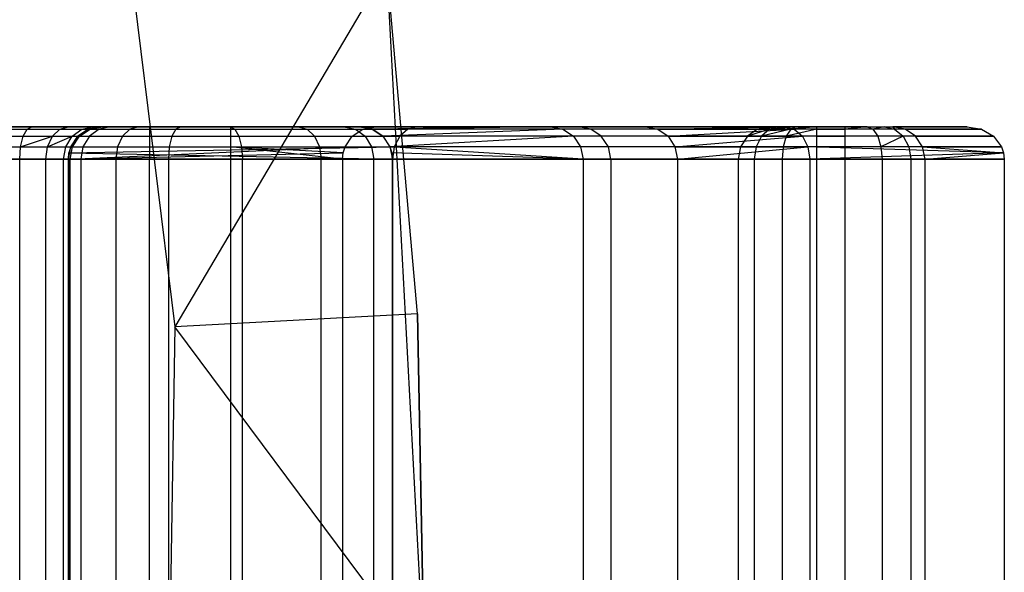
# Model space of a CAD drawing. Extents: x -3.43 to 3.43, y -2.81 to 3.33.
# Tile 34 of 36: x 2.82 to 3.43, y 0.26 to 0.6. Entities that reach past the tile are written whole.
import ezdxf

# ---------------------------------------------------------------- set-up
doc = ezdxf.new("R2010")
doc.units = 0
doc.header["$LTSCALE"] = 2.54
doc.layers.get('0').update_dxf_attribs({"color": 13, "linetype": 'CONTINUOUS'})

# ---------------------------------------------------------------- blocks, each defined once
blk = doc.blocks.new('MSR-DOWNLIGHT_PM_STL_4')
at = {"color": 0}
for p, q in [((2.89223, 0.69226, 0.105), (2.94238, 0.28798, 0.105)), ((2.89223, 0.69226, 0.105), (2.94238, 0.28798, 0.105)), ((3.07322, 0.50946, 0.255), (2.94238, 0.28798, 0.105)), ((3.07322, 0.50946, 0.255), (2.94238, 0.28798, 0.105)), ((3.09617, 0.08177, 3.505), (3.07322, 0.50946, 3.505)), ((3.09216, 0.29602, 0.255), (3.07322, 0.50946, 3.505)), ((3.09617, 0.08177, 3.505), (3.07322, 0.50946, 3.505)), ((3.09216, 0.29602, 0.255), (3.07322, 0.50946, 0.255)), ((3.09216, 0.29602, 0.255), (3.07322, 0.50946, 3.505)), ((3.09216, 0.29602, 0.255), (3.07322, 0.50946, 0.255)), ((2.63394, 0.41151, 9.285), (2.92661, 0.41151, 9.285)), ((2.63394, 0.41151, 9.285), (2.92661, 0.41151, 9.285)), ((2.63394, 0.40999, 9.29265), (2.92661, 0.40999, 9.29265)), ((2.63394, 0.40999, 9.29265), (2.92661, 0.40999, 9.29265)), ((2.85412, 0.41151, 9.11982), (2.8277, 0.41151, 9.125)), ((2.85412, 0.41151, 9.11982), (2.8277, 0.41151, 9.125)), ((2.8277, 0.40999, 9.11735), (2.85123, 0.40999, 9.11273)), ((2.8277, 0.40999, 9.11735), (2.85123, 0.40999, 9.11273)), ((2.84878, 0.40565, 9.10673), (2.85123, 0.40999, 9.11273)), ((2.84878, 0.40565, 9.10673), (2.85123, 0.40999, 9.11273)), ((2.85123, 0.40999, 9.11273), (2.85412, 0.41151, 9.11982)), ((2.85123, 0.40999, 9.11273), (2.85412, 0.41151, 9.11982)), ((2.85123, 0.40999, 9.11273), (2.87128, 0.40999, 9.09958)), ((2.85123, 0.40999, 9.11273), (2.87128, 0.40999, 9.09958)), ((2.87663, 0.41151, 9.10506), (2.85412, 0.41151, 9.11982)), ((2.87663, 0.41151, 9.10506), (2.85412, 0.41151, 9.11982)), ((2.86674, 0.40565, 9.09494), (2.87128, 0.40999, 9.09958)), ((2.86674, 0.40565, 9.09494), (2.87128, 0.40999, 9.09958)), ((2.87128, 0.40999, 9.09958), (2.87663, 0.41151, 9.10506)), ((2.87128, 0.40999, 9.09958), (2.87663, 0.41151, 9.10506)), ((2.87128, 0.40999, 9.09958), (2.88488, 0.40999, 9.07984)), ((2.87128, 0.40999, 9.09958), (2.88488, 0.40999, 9.07984)), ((2.8919, 0.41151, 9.08288), (2.87663, 0.41151, 9.10506)), ((2.8919, 0.41151, 9.08288), (2.87663, 0.41151, 9.10506)), ((2.87893, 0.40565, 9.07725), (2.88488, 0.40999, 9.07984)), ((2.87893, 0.40565, 9.07725), (2.88488, 0.40999, 9.07984)), ((2.88243, 0.40565, 1.555), (2.88892, 0.40999, 1.555)), ((2.88892, 0.40999, 1.46735), (2.88243, 0.40565, 1.46086)), ((2.88892, 0.40999, 1.46735), (2.88243, 0.40565, 1.46086)), ((2.88243, 0.40565, 1.555), (2.88892, 0.40999, 1.555)), ((2.88354, 0.40565, 9.05627), (2.89003, 0.40999, 9.05642)), ((2.88354, 0.40565, 9.05627), (2.89003, 0.40999, 9.05642)), ((2.88488, 0.40999, 9.07984), (2.8919, 0.41151, 9.08288)), ((2.88488, 0.40999, 9.07984), (2.8919, 0.41151, 9.08288)), ((2.88488, 0.40999, 9.07984), (2.89003, 0.40999, 9.05642)), ((2.88488, 0.40999, 9.07984), (2.89003, 0.40999, 9.05642)), ((2.88892, 0.40999, 1.555), (2.89657, 0.41151, 1.555)), ((2.89657, 0.41151, 1.475), (2.88892, 0.40999, 1.46735)), ((2.89657, 0.41151, 1.475), (2.88892, 0.40999, 1.46735)), ((2.88892, 0.40999, 1.555), (2.89657, 0.41151, 1.555)), ((2.88892, 0.40999, 1.555), (2.88892, 0.40999, 1.46735)), ((2.88892, 0.40999, 1.555), (2.88892, 0.40999, 1.46735)), ((2.88892, 0.40999, 1.46735), (3.08624, 0.40999, 1.46735)), ((2.88892, 0.40999, 1.46735), (3.08624, 0.40999, 1.46735)), ((2.88892, 0.40999, 1.555), (2.89559, 0.40999, 1.58854)), ((2.88892, 0.40999, 1.555), (2.89559, 0.40999, 1.58854)), ((2.89559, 0.40999, 1.58854), (2.8896, 0.40565, 1.59103)), ((2.89559, 0.40999, 1.58854), (2.8896, 0.40565, 1.59103)), ((2.89003, 0.40999, 9.05642), (2.89768, 0.41151, 9.05659)), ((2.89003, 0.40999, 9.05642), (2.89768, 0.41151, 9.05659)), ((2.89003, 0.40999, 9.05642), (3.05846, 0.40999, 1.64265)), ((2.89003, 0.40999, 9.05642), (3.05846, 0.40999, 1.64265)), ((2.89768, 0.41151, 9.05659), (2.8919, 0.41151, 9.08288)), ((2.89768, 0.41151, 9.05659), (2.8919, 0.41151, 9.08288)), ((2.90266, 0.41151, 1.58561), (2.89559, 0.40999, 1.58854)), ((2.90266, 0.41151, 1.58561), (2.89559, 0.40999, 1.58854)), ((2.89559, 0.40999, 1.58854), (2.91459, 0.40999, 1.61698)), ((2.89559, 0.40999, 1.58854), (2.91459, 0.40999, 1.61698)), ((3.09223, 0.41151, 1.475), (2.89657, 0.41151, 1.475)), ((2.89657, 0.41151, 1.475), (2.89657, 0.41151, 1.555)), ((2.89657, 0.41151, 1.555), (2.90266, 0.41151, 1.58561)), ((2.89657, 0.41151, 1.475), (2.89657, 0.41151, 1.555)), ((3.09223, 0.41151, 1.475), (2.89657, 0.41151, 1.475)), ((2.89657, 0.41151, 1.555), (2.90266, 0.41151, 1.58561)), ((3.06629, 0.41151, 1.635), (2.89768, 0.41151, 9.05659)), ((3.06629, 0.41151, 1.635), (2.89768, 0.41151, 9.05659)), ((2.90266, 0.41151, 1.58561), (2.92001, 0.41151, 1.61157)), ((2.90266, 0.41151, 1.58561), (2.92001, 0.41151, 1.61157)), ((2.91459, 0.40999, 1.61698), (2.91001, 0.40565, 1.62157)), ((2.91459, 0.40999, 1.61698), (2.91001, 0.40565, 1.62157)), ((2.92001, 0.41151, 1.61157), (2.91459, 0.40999, 1.61698)), ((2.92001, 0.41151, 1.61157), (2.91459, 0.40999, 1.61698)), ((2.91459, 0.40999, 1.61698), (2.94303, 0.40999, 1.63598)), ((2.91459, 0.40999, 1.61698), (2.94303, 0.40999, 1.63598)), ((2.92001, 0.41151, 1.61157), (2.94596, 0.41151, 1.62891)), ((2.92001, 0.41151, 1.61157), (2.94596, 0.41151, 1.62891)), ((2.92661, 0.41151, 9.285), (2.97636, 0.41151, 9.2751)), ((2.92661, 0.41151, 9.285), (2.97636, 0.41151, 9.2751)), ((2.92661, 0.41151, 9.285), (2.92661, 0.40999, 9.29265)), ((2.92661, 0.41151, 9.285), (2.92661, 0.40999, 9.29265)), ((2.92661, 0.40999, 9.29265), (2.97929, 0.40999, 9.28218)), ((2.92661, 0.40999, 9.29265), (2.97929, 0.40999, 9.28218)), ((2.92661, 0.40999, 9.29265), (2.92661, 0.40565, 9.29914)), ((2.92661, 0.40999, 9.29265), (2.92661, 0.40565, 9.29914)), ((2.94303, 0.40999, 1.63598), (2.94055, 0.40565, 1.64198)), ((2.94303, 0.40999, 1.63598), (2.94055, 0.40565, 1.64198)), ((2.94596, 0.41151, 1.62891), (2.94303, 0.40999, 1.63598)), ((2.94596, 0.41151, 1.62891), (2.94303, 0.40999, 1.63598)), ((2.94303, 0.40999, 1.63598), (2.97658, 0.40999, 1.64265)), ((2.94303, 0.40999, 1.63598), (2.97658, 0.40999, 1.64265)), ((2.94596, 0.41151, 1.62891), (2.97658, 0.41151, 1.635)), ((2.94596, 0.41151, 1.62891), (2.97658, 0.41151, 1.635)), ((2.97636, 0.41151, 9.2751), (3.01854, 0.41151, 9.24692)), ((2.97636, 0.41151, 9.2751), (3.01854, 0.41151, 9.24692)), ((2.97636, 0.41151, 9.2751), (2.97929, 0.40999, 9.28218)), ((2.97636, 0.41151, 9.2751), (2.97929, 0.40999, 9.28218)), ((2.97658, 0.41151, 1.635), (3.06629, 0.41151, 1.635)), ((2.97658, 0.41151, 1.635), (2.97658, 0.40999, 1.64265)), ((2.97658, 0.41151, 1.635), (3.06629, 0.41151, 1.635)), ((2.97658, 0.41151, 1.635), (2.97658, 0.40999, 1.64265)), ((2.97658, 0.40999, 1.64265), (3.05846, 0.40999, 1.64265)), ((2.97658, 0.40999, 1.64265), (2.97658, 0.40565, 1.64914)), ((2.97658, 0.40999, 1.64265), (3.05846, 0.40999, 1.64265)), ((2.97658, 0.40999, 1.64265), (2.97658, 0.40565, 1.64914)), ((2.97929, 0.40999, 9.28218), (3.02395, 0.40999, 9.25234)), ((2.97929, 0.40999, 9.28218), (3.02395, 0.40999, 9.25234)), ((2.97929, 0.40999, 9.28218), (2.98177, 0.40565, 9.28817)), ((2.97929, 0.40999, 9.28218), (2.98177, 0.40565, 9.28817)), ((3.01854, 0.41151, 9.24692), (3.04672, 0.41151, 9.20475)), ((3.01854, 0.41151, 9.24692), (3.04672, 0.41151, 9.20475)), ((3.01854, 0.41151, 9.24692), (3.02395, 0.40999, 9.25234)), ((3.01854, 0.41151, 9.24692), (3.02395, 0.40999, 9.25234)), ((3.02395, 0.40999, 9.25234), (3.05379, 0.40999, 9.20768)), ((3.02395, 0.40999, 9.25234), (3.05379, 0.40999, 9.20768)), ((3.02395, 0.40999, 9.25234), (3.02854, 0.40565, 9.25692)), ((3.02395, 0.40999, 9.25234), (3.02854, 0.40565, 9.25692)), ((3.04672, 0.41151, 9.20475), (3.05661, 0.41151, 9.155)), ((3.04672, 0.41151, 9.20475), (3.05661, 0.41151, 9.155)), ((3.04672, 0.41151, 9.20475), (3.05379, 0.40999, 9.20768)), ((3.04672, 0.41151, 9.20475), (3.05379, 0.40999, 9.20768)), ((3.05182, 0.40565, 1.64914), (3.05846, 0.40999, 1.64265)), ((3.05182, 0.40565, 1.64914), (3.05846, 0.40999, 1.64265)), ((3.05379, 0.40999, 9.20768), (3.06427, 0.40999, 9.155)), ((3.05379, 0.40999, 9.20768), (3.06427, 0.40999, 9.155)), ((3.05379, 0.40999, 9.20768), (3.05978, 0.40565, 9.21016)), ((3.05379, 0.40999, 9.20768), (3.05978, 0.40565, 9.21016)), ((3.05661, 0.41151, 9.155), (3.05661, 0.41151, 9.125)), ((3.05661, 0.41151, 9.125), (3.17438, 0.41151, 1.72031)), ((3.05661, 0.41151, 9.125), (3.17438, 0.41151, 1.72031)), ((3.05661, 0.41151, 9.125), (3.06403, 0.40999, 9.11735)), ((3.05661, 0.41151, 9.155), (3.05661, 0.41151, 9.125)), ((3.05661, 0.41151, 9.155), (3.06427, 0.40999, 9.155)), ((3.06427, 0.40999, 9.155), (3.05661, 0.41151, 9.125)), ((3.06427, 0.40999, 9.155), (3.05661, 0.41151, 9.125)), ((3.05661, 0.41151, 9.125), (3.06403, 0.40999, 9.11735)), ((3.05661, 0.41151, 9.155), (3.06427, 0.40999, 9.155)), ((3.05846, 0.40999, 1.64265), (3.06629, 0.41151, 1.635)), ((3.05846, 0.40999, 1.64265), (3.06629, 0.41151, 1.635)), ((3.17438, 0.41151, 1.72031), (3.06403, 0.40999, 9.11735)), ((3.17438, 0.41151, 1.72031), (3.06403, 0.40999, 9.11735)), ((3.1819, 0.41004, 1.72048), (3.06403, 0.40999, 9.11735)), ((3.1819, 0.41004, 1.72048), (3.06403, 0.40999, 9.11735)), ((3.06403, 0.40999, 9.11735), (3.07076, 0.40565, 9.11086)), ((3.06427, 0.40999, 9.155), (3.06403, 0.40999, 9.11735)), ((3.06427, 0.40999, 9.155), (3.06403, 0.40999, 9.11735)), ((3.07076, 0.40565, 9.155), (3.06403, 0.40999, 9.11735)), ((3.07076, 0.40565, 9.155), (3.06403, 0.40999, 9.11735)), ((3.06403, 0.40999, 9.11735), (3.07076, 0.40565, 9.11086)), ((3.06427, 0.40999, 9.155), (3.07076, 0.40565, 9.155)), ((3.06427, 0.40999, 9.155), (3.07076, 0.40565, 9.155)), ((3.1819, 0.41004, 1.72048), (3.07076, 0.40565, 9.11086)), ((3.1819, 0.41004, 1.72048), (3.07076, 0.40565, 9.11086)), ((3.08624, 0.40999, 1.46735), (3.08116, 0.40565, 1.46086)), ((3.08624, 0.40999, 1.46735), (3.08116, 0.40565, 1.46086)), ((3.09223, 0.41151, 1.475), (3.08624, 0.40999, 1.46735)), ((3.09223, 0.41151, 1.475), (3.08624, 0.40999, 1.46735)), ((3.30206, 0.40999, 0.59595), (3.08624, 0.40999, 1.46735)), ((3.30206, 0.40999, 0.59595), (3.08624, 0.40999, 1.46735)), ((3.30949, 0.41151, 0.59779), (3.09223, 0.41151, 1.475)), ((3.30949, 0.41151, 0.59779), (3.09223, 0.41151, 1.475)), ((3.17438, 0.41151, 1.72031), (3.19163, 0.41151, 1.49882)), ((3.17438, 0.41151, 1.72031), (3.19163, 0.41151, 1.49882)), ((3.17438, 0.41151, 1.72031), (3.1819, 0.41004, 1.72048)), ((3.17438, 0.41151, 1.72031), (3.1819, 0.41004, 1.72048)), ((3.19909, 0.41004, 1.49981), (3.1819, 0.41004, 1.72048)), ((3.1819, 0.41004, 1.72048), (3.18845, 0.40572, 1.72063)), ((3.19909, 0.41004, 1.49981), (3.1819, 0.41004, 1.72048)), ((3.1819, 0.41004, 1.72048), (3.18845, 0.40572, 1.72063)), ((3.19163, 0.41151, 1.49882), (3.2331, 0.41151, 1.28056)), ((3.19909, 0.41004, 1.49981), (3.19163, 0.41151, 1.49882)), ((3.19163, 0.41151, 1.49882), (3.2331, 0.41151, 1.28056)), ((3.19909, 0.41004, 1.49981), (3.19163, 0.41151, 1.49882)), ((3.20558, 0.40572, 1.50068), (3.19909, 0.41004, 1.49981)), ((3.2404, 0.41004, 1.28237), (3.19909, 0.41004, 1.49981)), ((3.20558, 0.40572, 1.50068), (3.19909, 0.41004, 1.49981)), ((3.2404, 0.41004, 1.28237), (3.19909, 0.41004, 1.49981)), ((3.2331, 0.41151, 1.28056), (3.31869, 0.41151, 0.935)), ((3.2331, 0.41151, 1.28056), (3.31869, 0.41151, 0.935)), ((3.2331, 0.41151, 1.28056), (3.2404, 0.41004, 1.28237)), ((3.2331, 0.41151, 1.28056), (3.2404, 0.41004, 1.28237)), ((3.2404, 0.41004, 1.28237), (3.31869, 0.41151, 0.935)), ((3.2404, 0.41004, 1.28237), (3.31869, 0.41151, 0.935)), ((3.2404, 0.41004, 1.28237), (3.32468, 0.40999, 0.94265)), ((3.2404, 0.41004, 1.28237), (3.32468, 0.40999, 0.94265)), ((3.2404, 0.41004, 1.28237), (3.24676, 0.40572, 1.28395)), ((3.2404, 0.41004, 1.28237), (3.24676, 0.40572, 1.28395)), ((3.24676, 0.40572, 1.28395), (3.32468, 0.40999, 0.94265)), ((3.24676, 0.40572, 1.28395), (3.32468, 0.40999, 0.94265)), ((3.30206, 0.40999, 0.59595), (3.29576, 0.40565, 0.59439)), ((3.30946, 0.40999, 0.58116), (3.29576, 0.40565, 0.59439)), ((3.30949, 0.41151, 0.59779), (3.30206, 0.40999, 0.59595)), ((3.31538, 0.41151, 0.58601), (3.30206, 0.40999, 0.59595)), ((3.30946, 0.40999, 0.58116), (3.30206, 0.40999, 0.59595)), ((3.30946, 0.40999, 0.58116), (3.30444, 0.40565, 0.57706)), ((3.32248, 0.40999, 0.57098), (3.30444, 0.40565, 0.57706)), ((3.31538, 0.41151, 0.58601), (3.30946, 0.40999, 0.58116)), ((3.32576, 0.41151, 0.57789), (3.30946, 0.40999, 0.58116)), ((3.32248, 0.40999, 0.57098), (3.30946, 0.40999, 0.58116)), ((3.31538, 0.41151, 0.58601), (3.30949, 0.41151, 0.59779)), ((3.32576, 0.41151, 0.57789), (3.31538, 0.41151, 0.58601)), ((3.31869, 0.41151, 0.935), (3.43141, 0.41151, 0.935)), ((3.31869, 0.41151, 0.935), (3.43141, 0.41151, 0.935)), ((3.31869, 0.41151, 0.935), (3.32468, 0.40999, 0.94265)), ((3.31869, 0.41151, 0.935), (3.32468, 0.40999, 0.94265)), ((3.32248, 0.40999, 0.57098), (3.3197, 0.40565, 0.56511)), ((3.33861, 0.40999, 0.56735), (3.3197, 0.40565, 0.56511)), ((3.32576, 0.41151, 0.57789), (3.32248, 0.40999, 0.57098)), ((3.33861, 0.41151, 0.575), (3.32248, 0.40999, 0.57098)), ((3.33861, 0.40999, 0.56735), (3.32248, 0.40999, 0.57098)), ((3.44018, 0.40999, 0.94265), (3.32468, 0.40999, 0.94265)), ((3.32468, 0.40999, 0.94265), (3.32976, 0.40565, 0.94914)), ((3.44018, 0.40999, 0.94265), (3.32468, 0.40999, 0.94265)), ((3.32468, 0.40999, 0.94265), (3.32976, 0.40565, 0.94914)), ((3.33861, 0.41151, 0.575), (3.32576, 0.41151, 0.57789)), ((3.35587, 0.41151, 0.575), (3.33861, 0.41151, 0.575)), ((3.33861, 0.40999, 0.56735), (3.33861, 0.41151, 0.575)), ((3.35587, 0.41151, 0.575), (3.33861, 0.41151, 0.575)), ((3.33861, 0.40999, 0.56735), (3.33861, 0.41151, 0.575)), ((3.33861, 0.40565, 0.56086), (3.33861, 0.40999, 0.56735)), ((3.33861, 0.40999, 0.56735), (3.35587, 0.40999, 0.56735)), ((3.33861, 0.40999, 0.56735), (3.35587, 0.40999, 0.56735)), ((3.33861, 0.40565, 0.56086), (3.33861, 0.40999, 0.56735)), ((3.36967, 0.41151, 0.57836), (3.35587, 0.41151, 0.575)), ((3.35587, 0.41151, 0.575), (3.35587, 0.40999, 0.56735)), ((3.36967, 0.41151, 0.57836), (3.35587, 0.40999, 0.56735)), ((3.35587, 0.40999, 0.56735), (3.35587, 0.40565, 0.56086)), ((3.3732, 0.40999, 0.57157), (3.35587, 0.40999, 0.56735)), ((3.3732, 0.40999, 0.57157), (3.35587, 0.40999, 0.56735)), ((3.35587, 0.40999, 0.56735), (3.35587, 0.40565, 0.56086)), ((3.36967, 0.41151, 0.57836), (3.38559, 0.41151, 0.60092)), ((3.36967, 0.41151, 0.57836), (3.3732, 0.40999, 0.57157)), ((3.38038, 0.41151, 0.5877), (3.3732, 0.40999, 0.57157)), ((3.3732, 0.40999, 0.57157), (3.37618, 0.40565, 0.56581)), ((3.38664, 0.40999, 0.58329), (3.3732, 0.40999, 0.57157)), ((3.38664, 0.40999, 0.58329), (3.3732, 0.40999, 0.57157)), ((3.3732, 0.40999, 0.57157), (3.37618, 0.40565, 0.56581)), ((3.38038, 0.41151, 0.5877), (3.38664, 0.40999, 0.58329)), ((3.43141, 0.41151, 0.935), (3.38559, 0.41151, 0.60092)), ((3.39317, 0.40999, 0.59988), (3.38559, 0.41151, 0.60092)), ((3.43141, 0.41151, 0.935), (3.38559, 0.41151, 0.60092)), ((3.38559, 0.41151, 0.60092), (3.38664, 0.40999, 0.58329)), ((3.39317, 0.40999, 0.59988), (3.38559, 0.41151, 0.60092)), ((3.38664, 0.40999, 0.58329), (3.39194, 0.40565, 0.57955)), ((3.39317, 0.40999, 0.59988), (3.38664, 0.40999, 0.58329)), ((3.39317, 0.40999, 0.59988), (3.38664, 0.40999, 0.58329)), ((3.38664, 0.40999, 0.58329), (3.39194, 0.40565, 0.57955)), ((3.3996, 0.40565, 0.599), (3.39317, 0.40999, 0.59988)), ((3.39317, 0.40999, 0.59988), (3.44018, 0.40999, 0.94265)), ((3.39317, 0.40999, 0.59988), (3.44018, 0.40999, 0.94265)), ((3.3996, 0.40565, 0.599), (3.39317, 0.40999, 0.59988)), ((3.43141, 0.41151, 0.935), (3.44018, 0.40999, 0.94265)), ((3.43141, 0.41151, 0.935), (3.44018, 0.40999, 0.94265)), ((3.44018, 0.40999, 0.94265), (3.44762, 0.40565, 0.94914)), ((3.44018, 0.40999, 0.94265), (3.44762, 0.40565, 0.94914)), ((2.63394, 0.40565, 9.29914), (2.92661, 0.40565, 9.29914)), ((2.63394, 0.40565, 9.29914), (2.92661, 0.40565, 9.29914)), ((2.8277, 0.40565, 9.11086), (2.84878, 0.40565, 9.10673)), ((2.8277, 0.40565, 9.11086), (2.84878, 0.40565, 9.10673)), ((2.84714, 0.39916, 9.10271), (2.86674, 0.40565, 9.09494)), ((2.84714, 0.39916, 9.10271), (2.84878, 0.40565, 9.10673)), ((2.84714, 0.39916, 9.10271), (2.84878, 0.40565, 9.10673)), ((2.84878, 0.40565, 9.10673), (2.86674, 0.40565, 9.09494)), ((2.84878, 0.40565, 9.10673), (2.86674, 0.40565, 9.09494)), ((2.86371, 0.39916, 9.09184), (2.87893, 0.40565, 9.07725)), ((2.86371, 0.39916, 9.09184), (2.86674, 0.40565, 9.09494)), ((2.86674, 0.40565, 9.09494), (2.87893, 0.40565, 9.07725)), ((2.86674, 0.40565, 9.09494), (2.87893, 0.40565, 9.07725)), ((2.87496, 0.39916, 9.07552), (2.87893, 0.40565, 9.07725)), ((2.8781, 0.39916, 1.555), (2.88243, 0.40565, 1.555)), ((2.88243, 0.40565, 1.46086), (2.8781, 0.39916, 1.45652)), ((2.88243, 0.40565, 1.46086), (2.8781, 0.39916, 1.45652)), ((2.8781, 0.39916, 1.555), (2.88243, 0.40565, 1.555)), ((2.87893, 0.40565, 9.07725), (2.88354, 0.40565, 9.05627)), ((2.87893, 0.40565, 9.07725), (2.88354, 0.40565, 9.05627)), ((2.87921, 0.39916, 9.05617), (2.88354, 0.40565, 9.05627)), ((2.87921, 0.39916, 9.05617), (2.88354, 0.40565, 9.05627)), ((2.88243, 0.40565, 1.555), (2.88243, 0.40565, 1.46086)), ((2.88243, 0.40565, 1.555), (2.88243, 0.40565, 1.46086)), ((2.88243, 0.40565, 1.46086), (3.08116, 0.40565, 1.46086)), ((2.88243, 0.40565, 1.46086), (3.08116, 0.40565, 1.46086)), ((2.88243, 0.40565, 1.555), (2.8896, 0.40565, 1.59103)), ((2.88243, 0.40565, 1.555), (2.8896, 0.40565, 1.59103)), ((2.88354, 0.40565, 9.05627), (3.05182, 0.40565, 1.64914)), ((2.88354, 0.40565, 9.05627), (3.05182, 0.40565, 1.64914)), ((2.8896, 0.40565, 1.59103), (2.88559, 0.39916, 1.59269)), ((2.8896, 0.40565, 1.59103), (2.88559, 0.39916, 1.59269)), ((2.8896, 0.40565, 1.59103), (2.91001, 0.40565, 1.62157)), ((2.8896, 0.40565, 1.59103), (2.91001, 0.40565, 1.62157)), ((2.91001, 0.40565, 1.62157), (2.90694, 0.39916, 1.62463)), ((2.91001, 0.40565, 1.62157), (2.90694, 0.39916, 1.62463)), ((2.91001, 0.40565, 1.62157), (2.94055, 0.40565, 1.64198)), ((2.91001, 0.40565, 1.62157), (2.94055, 0.40565, 1.64198)), ((2.92661, 0.40565, 9.29914), (2.98177, 0.40565, 9.28817)), ((2.92661, 0.40565, 9.29914), (2.98177, 0.40565, 9.28817)), ((2.92661, 0.40565, 9.29914), (2.92661, 0.39916, 9.30348)), ((2.92661, 0.40565, 9.29914), (2.92661, 0.39916, 9.30348)), ((2.94055, 0.40565, 1.64198), (2.93889, 0.39916, 1.64598)), ((2.94055, 0.40565, 1.64198), (2.93889, 0.39916, 1.64598)), ((2.94055, 0.40565, 1.64198), (2.97658, 0.40565, 1.64914)), ((2.94055, 0.40565, 1.64198), (2.97658, 0.40565, 1.64914)), ((2.97658, 0.40565, 1.64914), (3.05182, 0.40565, 1.64914)), ((2.97658, 0.40565, 1.64914), (2.97658, 0.39916, 1.65348)), ((2.97658, 0.40565, 1.64914), (3.05182, 0.40565, 1.64914)), ((2.97658, 0.40565, 1.64914), (2.97658, 0.39916, 1.65348)), ((2.98177, 0.40565, 9.28817), (3.02854, 0.40565, 9.25692)), ((2.98177, 0.40565, 9.28817), (3.02854, 0.40565, 9.25692)), ((2.98177, 0.40565, 9.28817), (2.98343, 0.39916, 9.29218)), ((2.98177, 0.40565, 9.28817), (2.98343, 0.39916, 9.29218)), ((3.02854, 0.40565, 9.25692), (3.05978, 0.40565, 9.21016)), ((3.02854, 0.40565, 9.25692), (3.05978, 0.40565, 9.21016)), ((3.02854, 0.40565, 9.25692), (3.0316, 0.39916, 9.25999)), ((3.02854, 0.40565, 9.25692), (3.0316, 0.39916, 9.25999)), ((3.04739, 0.39916, 1.65348), (3.05182, 0.40565, 1.64914)), ((3.04739, 0.39916, 1.65348), (3.05182, 0.40565, 1.64914)), ((3.05978, 0.40565, 9.21016), (3.07076, 0.40565, 9.155)), ((3.05978, 0.40565, 9.21016), (3.07076, 0.40565, 9.155)), ((3.05978, 0.40565, 9.21016), (3.06379, 0.39916, 9.21182)), ((3.05978, 0.40565, 9.21016), (3.06379, 0.39916, 9.21182)), ((3.18845, 0.40572, 1.72063), (3.07076, 0.40565, 9.11086)), ((3.18845, 0.40572, 1.72063), (3.07076, 0.40565, 9.11086)), ((3.07076, 0.40565, 9.11086), (3.07509, 0.39916, 9.10652)), ((3.07076, 0.40565, 9.155), (3.07076, 0.40565, 9.11086)), ((3.07076, 0.40565, 9.155), (3.07509, 0.39916, 9.155)), ((3.07076, 0.40565, 9.11086), (3.07509, 0.39916, 9.10652)), ((3.07076, 0.40565, 9.155), (3.07076, 0.40565, 9.11086)), ((3.07076, 0.40565, 9.155), (3.07509, 0.39916, 9.155)), ((3.18845, 0.40572, 1.72063), (3.07509, 0.39916, 9.10652)), ((3.18845, 0.40572, 1.72063), (3.07509, 0.39916, 9.10652)), ((3.08116, 0.40565, 1.46086), (3.07777, 0.39916, 1.45652)), ((3.08116, 0.40565, 1.46086), (3.07777, 0.39916, 1.45652)), ((3.29576, 0.40565, 0.59439), (3.08116, 0.40565, 1.46086)), ((3.29576, 0.40565, 0.59439), (3.08116, 0.40565, 1.46086)), ((3.20558, 0.40572, 1.50068), (3.18845, 0.40572, 1.72063)), ((3.18845, 0.40572, 1.72063), (3.19283, 0.39921, 1.72073)), ((3.20558, 0.40572, 1.50068), (3.18845, 0.40572, 1.72063)), ((3.18845, 0.40572, 1.72063), (3.19283, 0.39921, 1.72073)), ((3.20993, 0.39921, 1.50126), (3.20558, 0.40572, 1.50068)), ((3.24676, 0.40572, 1.28395), (3.20558, 0.40572, 1.50068)), ((3.20993, 0.39921, 1.50126), (3.20558, 0.40572, 1.50068)), ((3.24676, 0.40572, 1.28395), (3.20558, 0.40572, 1.50068)), ((3.24676, 0.40572, 1.28395), (3.32976, 0.40565, 0.94914)), ((3.24676, 0.40572, 1.28395), (3.32976, 0.40565, 0.94914)), ((3.24676, 0.40572, 1.28395), (3.25102, 0.39921, 1.285)), ((3.24676, 0.40572, 1.28395), (3.25102, 0.39921, 1.285)), ((3.25102, 0.39921, 1.285), (3.32976, 0.40565, 0.94914)), ((3.25102, 0.39921, 1.285), (3.32976, 0.40565, 0.94914)), ((3.29576, 0.40565, 0.59439), (3.29155, 0.39916, 0.59335)), ((3.29576, 0.40565, 0.59439), (3.29155, 0.39916, 0.59335)), ((3.30444, 0.40565, 0.57706), (3.29576, 0.40565, 0.59439)), ((3.30444, 0.40565, 0.57706), (3.29576, 0.40565, 0.59439)), ((3.30444, 0.40565, 0.57706), (3.30108, 0.39916, 0.57431)), ((3.3197, 0.40565, 0.56511), (3.30444, 0.40565, 0.57706)), ((3.3197, 0.40565, 0.56511), (3.31784, 0.39916, 0.5612)), ((3.33861, 0.40565, 0.56086), (3.3197, 0.40565, 0.56511)), ((3.33861, 0.40565, 0.56086), (3.3197, 0.40565, 0.56511)), ((3.44762, 0.40565, 0.94914), (3.32976, 0.40565, 0.94914)), ((3.32976, 0.40565, 0.94914), (3.33315, 0.39916, 0.95348)), ((3.44762, 0.40565, 0.94914), (3.32976, 0.40565, 0.94914)), ((3.32976, 0.40565, 0.94914), (3.33315, 0.39916, 0.95348)), ((3.33861, 0.39916, 0.55652), (3.33861, 0.40565, 0.56086)), ((3.33861, 0.40565, 0.56086), (3.35587, 0.40565, 0.56086)), ((3.33861, 0.40565, 0.56086), (3.35587, 0.40565, 0.56086)), ((3.33861, 0.39916, 0.55652), (3.33861, 0.40565, 0.56086)), ((3.35587, 0.40565, 0.56086), (3.35587, 0.39916, 0.55652)), ((3.37618, 0.40565, 0.56581), (3.35587, 0.40565, 0.56086)), ((3.37618, 0.40565, 0.56581), (3.35587, 0.40565, 0.56086)), ((3.35587, 0.40565, 0.56086), (3.35587, 0.39916, 0.55652)), ((3.37618, 0.40565, 0.56581), (3.37818, 0.39916, 0.56196)), ((3.39194, 0.40565, 0.57955), (3.37618, 0.40565, 0.56581)), ((3.39194, 0.40565, 0.57955), (3.37818, 0.39916, 0.56196)), ((3.39194, 0.40565, 0.57955), (3.39548, 0.39916, 0.57705)), ((3.3996, 0.40565, 0.599), (3.39194, 0.40565, 0.57955)), ((3.3996, 0.40565, 0.599), (3.39194, 0.40565, 0.57955)), ((3.39194, 0.40565, 0.57955), (3.39548, 0.39916, 0.57705)), ((3.4039, 0.39916, 0.59841), (3.3996, 0.40565, 0.599)), ((3.3996, 0.40565, 0.599), (3.44762, 0.40565, 0.94914)), ((3.3996, 0.40565, 0.599), (3.44762, 0.40565, 0.94914)), ((3.4039, 0.39916, 0.59841), (3.3996, 0.40565, 0.599)), ((3.44762, 0.40565, 0.94914), (3.45259, 0.39916, 0.95348)), ((3.44762, 0.40565, 0.94914), (3.45259, 0.39916, 0.95348)), ((2.63394, 0.39916, 9.30348), (2.92661, 0.39916, 9.30348)), ((2.63394, 0.39916, 9.30348), (2.92661, 0.39916, 9.30348)), ((2.8277, 0.39916, 9.10652), (2.84714, 0.39916, 9.10271)), ((2.8277, 0.39916, 9.10652), (2.84714, 0.39916, 9.10271)), ((2.84657, 0.39151, 9.1013), (2.84714, 0.39916, 9.10271)), ((2.84657, 0.39151, 9.1013), (2.84714, 0.39916, 9.10271)), ((2.84714, 0.39916, 9.10271), (2.86371, 0.39916, 9.09184)), ((2.86265, 0.39151, 9.09075), (2.86371, 0.39916, 9.09184)), ((2.86265, 0.39151, 9.09075), (2.86371, 0.39916, 9.09184)), ((2.86371, 0.39916, 9.09184), (2.87496, 0.39916, 9.07552)), ((2.87356, 0.39151, 9.07492), (2.87496, 0.39916, 9.07552)), ((2.87356, 0.39151, 9.07492), (2.87496, 0.39916, 9.07552)), ((2.87496, 0.39916, 9.07552), (2.87921, 0.39916, 9.05617)), ((2.87496, 0.39916, 9.07552), (2.87921, 0.39916, 9.05617)), ((2.87658, 0.39151, 1.555), (2.8781, 0.39916, 1.555)), ((2.87658, 0.39151, 1.555), (2.8781, 0.39916, 1.555)), ((2.87658, 0.39151, 1.555), (2.87696, 0.39541, 1.45538)), ((2.87696, 0.39541, 1.45538), (2.87658, 0.39151, 1.455)), ((2.87658, 0.39151, 1.555), (2.87696, 0.39541, 1.45538)), ((2.87696, 0.39541, 1.45538), (2.87658, 0.39151, 1.455)), ((2.8781, 0.39916, 1.555), (2.87696, 0.39541, 1.45538)), ((2.8781, 0.39916, 1.555), (2.87696, 0.39541, 1.45538)), ((2.8781, 0.39916, 1.45652), (2.87696, 0.39541, 1.45538)), ((2.87696, 0.39541, 1.45538), (3.07777, 0.39916, 1.45652)), ((2.8781, 0.39916, 1.45652), (2.87696, 0.39541, 1.45538)), ((2.87696, 0.39541, 1.45538), (3.07777, 0.39916, 1.45652)), ((2.87696, 0.39541, 1.45538), (3.07658, 0.39151, 1.455)), ((2.87696, 0.39541, 1.45538), (3.07658, 0.39151, 1.455)), ((2.87769, 0.39151, 9.05614), (3.04739, 0.39916, 1.65348)), ((2.87769, 0.39151, 9.05614), (2.87921, 0.39916, 9.05617)), ((2.87769, 0.39151, 9.05614), (3.04739, 0.39916, 1.65348)), ((2.87769, 0.39151, 9.05614), (2.87921, 0.39916, 9.05617)), ((2.87769, 0.39151, 9.05614), (3.04622, 0.39541, 1.65462)), ((2.87769, 0.39151, 9.05614), (3.04622, 0.39541, 1.65462)), ((2.8781, 0.39916, 1.555), (2.8781, 0.39916, 1.45652)), ((2.8781, 0.39916, 1.555), (2.8781, 0.39916, 1.45652)), ((2.8781, 0.39916, 1.45652), (3.07777, 0.39916, 1.45652)), ((2.8781, 0.39916, 1.45652), (3.07777, 0.39916, 1.45652)), ((2.8781, 0.39916, 1.555), (2.88559, 0.39916, 1.59269)), ((2.8781, 0.39916, 1.555), (2.88559, 0.39916, 1.59269)), ((2.87921, 0.39916, 9.05617), (3.04739, 0.39916, 1.65348)), ((2.87921, 0.39916, 9.05617), (3.04739, 0.39916, 1.65348)), ((2.88559, 0.39916, 1.59269), (2.88419, 0.39151, 1.59327)), ((2.88559, 0.39916, 1.59269), (2.88419, 0.39151, 1.59327)), ((2.88559, 0.39916, 1.59269), (2.90694, 0.39916, 1.62463)), ((2.88559, 0.39916, 1.59269), (2.90694, 0.39916, 1.62463)), ((2.90694, 0.39916, 1.62463), (2.90586, 0.39151, 1.62571)), ((2.90694, 0.39916, 1.62463), (2.90586, 0.39151, 1.62571)), ((2.90694, 0.39916, 1.62463), (2.93889, 0.39916, 1.64598)), ((2.90694, 0.39916, 1.62463), (2.93889, 0.39916, 1.64598)), ((2.92661, 0.39916, 9.30348), (2.98343, 0.39916, 9.29218)), ((2.92661, 0.39916, 9.30348), (2.98343, 0.39916, 9.29218)), ((2.92661, 0.39916, 9.30348), (2.92661, 0.39151, 9.305)), ((2.92661, 0.39916, 9.30348), (2.92661, 0.39151, 9.305)), ((2.93889, 0.39916, 1.64598), (2.93831, 0.39151, 1.64739)), ((2.93889, 0.39916, 1.64598), (2.93831, 0.39151, 1.64739)), ((2.93889, 0.39916, 1.64598), (2.97658, 0.39916, 1.65348)), ((2.93889, 0.39916, 1.64598), (2.97658, 0.39916, 1.65348)), ((2.97658, 0.39916, 1.65348), (3.04739, 0.39916, 1.65348)), ((3.04583, 0.39151, 1.655), (2.97658, 0.39916, 1.65348)), ((2.97658, 0.39916, 1.65348), (2.97658, 0.39151, 1.655)), ((3.04583, 0.39151, 1.655), (2.97658, 0.39916, 1.65348)), ((3.04622, 0.39541, 1.65462), (2.97658, 0.39916, 1.65348)), ((3.04622, 0.39541, 1.65462), (2.97658, 0.39916, 1.65348)), ((2.97658, 0.39916, 1.65348), (3.04739, 0.39916, 1.65348)), ((2.97658, 0.39916, 1.65348), (2.97658, 0.39151, 1.655)), ((2.98343, 0.39916, 9.29218), (3.0316, 0.39916, 9.25999)), ((2.98343, 0.39916, 9.29218), (3.0316, 0.39916, 9.25999)), ((2.98343, 0.39916, 9.29218), (2.98402, 0.39151, 9.29358)), ((2.98343, 0.39916, 9.29218), (2.98402, 0.39151, 9.29358)), ((3.0316, 0.39916, 9.25999), (3.06379, 0.39916, 9.21182)), ((3.0316, 0.39916, 9.25999), (3.06379, 0.39916, 9.21182)), ((3.0316, 0.39916, 9.25999), (3.03268, 0.39151, 9.26107)), ((3.0316, 0.39916, 9.25999), (3.03268, 0.39151, 9.26107)), ((3.04583, 0.39151, 1.655), (3.04622, 0.39541, 1.65462)), ((3.04583, 0.39151, 1.655), (3.04622, 0.39541, 1.65462)), ((3.04622, 0.39541, 1.65462), (3.04739, 0.39916, 1.65348)), ((3.04622, 0.39541, 1.65462), (3.04739, 0.39916, 1.65348)), ((3.06379, 0.39916, 9.21182), (3.07509, 0.39916, 9.155)), ((3.06379, 0.39916, 9.21182), (3.07509, 0.39916, 9.155)), ((3.06379, 0.39916, 9.21182), (3.0652, 0.39151, 9.2124)), ((3.06379, 0.39916, 9.21182), (3.0652, 0.39151, 9.2124)), ((3.19283, 0.39921, 1.72073), (3.07509, 0.39916, 9.10652)), ((3.19283, 0.39921, 1.72073), (3.07509, 0.39916, 9.10652)), ((3.19437, 0.39151, 1.72076), (3.07509, 0.39916, 9.10652)), ((3.07509, 0.39916, 9.10652), (3.07623, 0.39541, 9.10538)), ((3.19437, 0.39151, 1.72076), (3.07509, 0.39916, 9.10652)), ((3.07509, 0.39916, 9.155), (3.07509, 0.39916, 9.10652)), ((3.07509, 0.39916, 9.155), (3.07509, 0.39916, 9.10652)), ((3.07509, 0.39916, 9.155), (3.07623, 0.39541, 9.10538)), ((3.07509, 0.39916, 9.10652), (3.07623, 0.39541, 9.10538)), ((3.07509, 0.39916, 9.155), (3.07623, 0.39541, 9.10538)), ((3.07509, 0.39916, 9.155), (3.07661, 0.39151, 9.155)), ((3.07509, 0.39916, 9.155), (3.07661, 0.39151, 9.155)), ((3.07623, 0.39541, 9.10538), (3.07661, 0.39151, 9.105)), ((3.19437, 0.39151, 1.72076), (3.07623, 0.39541, 9.10538)), ((3.19437, 0.39151, 1.72076), (3.07623, 0.39541, 9.10538)), ((3.07661, 0.39151, 9.155), (3.07623, 0.39541, 9.10538)), ((3.07661, 0.39151, 9.155), (3.07623, 0.39541, 9.10538)), ((3.07623, 0.39541, 9.10538), (3.07661, 0.39151, 9.105)), ((3.07777, 0.39916, 1.45652), (3.07658, 0.39151, 1.455)), ((3.07777, 0.39916, 1.45652), (3.07658, 0.39151, 1.455)), ((3.29155, 0.39916, 0.59335), (3.07777, 0.39916, 1.45652)), ((3.29155, 0.39916, 0.59335), (3.07777, 0.39916, 1.45652)), ((3.20993, 0.39921, 1.50126), (3.19283, 0.39921, 1.72073)), ((3.19283, 0.39921, 1.72073), (3.19437, 0.39151, 1.72076)), ((3.20993, 0.39921, 1.50126), (3.19283, 0.39921, 1.72073)), ((3.19283, 0.39921, 1.72073), (3.19437, 0.39151, 1.72076)), ((3.21146, 0.39151, 1.50147), (3.20993, 0.39921, 1.50126)), ((3.25102, 0.39921, 1.285), (3.20993, 0.39921, 1.50126)), ((3.21146, 0.39151, 1.50147), (3.20993, 0.39921, 1.50126)), ((3.25102, 0.39921, 1.285), (3.20993, 0.39921, 1.50126)), ((3.25102, 0.39921, 1.285), (3.33315, 0.39916, 0.95348)), ((3.25102, 0.39921, 1.285), (3.33315, 0.39916, 0.95348)), ((3.25102, 0.39921, 1.285), (3.25252, 0.39151, 1.28537)), ((3.25102, 0.39921, 1.285), (3.25252, 0.39151, 1.28537)), ((3.25252, 0.39151, 1.28537), (3.33315, 0.39916, 0.95348)), ((3.25252, 0.39151, 1.28537), (3.33315, 0.39916, 0.95348)), ((3.29155, 0.39916, 0.59335), (3.29007, 0.39151, 0.59298)), ((3.29155, 0.39916, 0.59335), (3.29007, 0.39151, 0.59298)), ((3.30108, 0.39916, 0.57431), (3.29155, 0.39916, 0.59335)), ((3.30108, 0.39916, 0.57431), (3.29155, 0.39916, 0.59335)), ((3.30108, 0.39916, 0.57431), (3.2999, 0.39151, 0.57335)), ((3.30108, 0.39916, 0.57431), (3.2999, 0.39151, 0.57335)), ((3.31784, 0.39916, 0.5612), (3.30108, 0.39916, 0.57431)), ((3.31784, 0.39916, 0.5612), (3.31719, 0.39151, 0.55982)), ((3.31784, 0.39916, 0.5612), (3.31719, 0.39151, 0.55982)), ((3.33861, 0.39916, 0.55652), (3.31784, 0.39916, 0.5612)), ((3.33861, 0.39916, 0.55652), (3.31784, 0.39916, 0.5612)), ((3.4539, 0.39541, 0.95462), (3.33315, 0.39916, 0.95348)), ((3.33315, 0.39916, 0.95348), (3.33434, 0.39151, 0.955)), ((3.45259, 0.39916, 0.95348), (3.33315, 0.39916, 0.95348)), ((3.4539, 0.39541, 0.95462), (3.33315, 0.39916, 0.95348)), ((3.45259, 0.39916, 0.95348), (3.33315, 0.39916, 0.95348)), ((3.33315, 0.39916, 0.95348), (3.33434, 0.39151, 0.955)), ((3.4539, 0.39541, 0.95462), (3.33434, 0.39151, 0.955)), ((3.4539, 0.39541, 0.95462), (3.33434, 0.39151, 0.955)), ((3.33861, 0.39151, 0.555), (3.33861, 0.39916, 0.55652)), ((3.33861, 0.39916, 0.55652), (3.35587, 0.39916, 0.55652)), ((3.33861, 0.39916, 0.55652), (3.35587, 0.39916, 0.55652)), ((3.33861, 0.39151, 0.555), (3.33861, 0.39916, 0.55652)), ((3.35587, 0.39916, 0.55652), (3.35587, 0.39151, 0.555)), ((3.37818, 0.39916, 0.56196), (3.35587, 0.39916, 0.55652)), ((3.37818, 0.39916, 0.56196), (3.35587, 0.39916, 0.55652)), ((3.35587, 0.39916, 0.55652), (3.35587, 0.39151, 0.555)), ((3.37818, 0.39916, 0.56196), (3.37888, 0.39151, 0.56061)), ((3.39548, 0.39916, 0.57705), (3.37818, 0.39916, 0.56196)), ((3.39548, 0.39916, 0.57705), (3.37818, 0.39916, 0.56196)), ((3.37818, 0.39916, 0.56196), (3.37888, 0.39151, 0.56061)), ((3.39548, 0.39916, 0.57705), (3.39672, 0.39151, 0.57617)), ((3.4039, 0.39916, 0.59841), (3.39548, 0.39916, 0.57705)), ((3.4039, 0.39916, 0.59841), (3.39548, 0.39916, 0.57705)), ((3.39548, 0.39916, 0.57705), (3.39672, 0.39151, 0.57617)), ((3.40541, 0.39151, 0.59821), (3.4039, 0.39916, 0.59841)), ((3.4039, 0.39916, 0.59841), (3.4539, 0.39541, 0.95462)), ((3.4039, 0.39916, 0.59841), (3.4539, 0.39541, 0.95462)), ((3.4039, 0.39916, 0.59841), (3.45259, 0.39916, 0.95348)), ((3.4039, 0.39916, 0.59841), (3.45259, 0.39916, 0.95348)), ((3.40541, 0.39151, 0.59821), (3.4039, 0.39916, 0.59841)), ((3.40541, 0.39151, 0.59821), (3.4539, 0.39541, 0.95462)), ((3.40541, 0.39151, 0.59821), (3.4539, 0.39541, 0.95462)), ((3.45259, 0.39916, 0.95348), (3.4539, 0.39541, 0.95462)), ((3.45259, 0.39916, 0.95348), (3.4539, 0.39541, 0.95462)), ((3.4539, 0.39541, 0.95462), (3.45434, 0.39151, 0.955)), ((3.4539, 0.39541, 0.95462), (3.45434, 0.39151, 0.955)), ((2.92661, 0.39151, 9.305), (2.63394, 0.39151, 9.305)), ((2.92661, 0.39151, 9.305), (2.63394, 0.39151, 9.305)), ((2.8277, 0.39151, 9.105), (2.84657, 0.39151, 9.1013)), ((2.8277, 0.39151, 9.105), (2.84657, 0.39151, 9.1013)), ((2.84657, -0.10849, 9.1013), (2.84657, 0.39151, 9.1013)), ((2.84657, 0.39151, 9.1013), (2.86265, 0.39151, 9.09075)), ((2.84657, -0.10849, 9.1013), (2.84657, 0.39151, 9.1013)), ((2.84657, 0.39151, 9.1013), (2.86265, 0.39151, 9.09075)), ((2.86265, -0.10849, 9.09075), (2.86265, 0.39151, 9.09075)), ((2.86265, 0.39151, 9.09075), (2.87356, 0.39151, 9.07492)), ((2.86265, -0.10849, 9.09075), (2.86265, 0.39151, 9.09075)), ((2.86265, 0.39151, 9.09075), (2.87356, 0.39151, 9.07492)), ((2.87356, -0.10849, 9.07492), (2.87356, 0.39151, 9.07492)), ((2.87356, 0.39151, 9.07492), (2.87769, 0.39151, 9.05614)), ((2.87356, -0.10849, 9.07492), (2.87356, 0.39151, 9.07492)), ((2.87356, 0.39151, 9.07492), (2.87769, 0.39151, 9.05614)), ((2.87658, 0.39151, 1.555), (2.87658, 0.39151, 1.455)), ((2.87658, 0.39151, 1.455), (2.87658, -0.10849, 1.455)), ((2.87658, -0.10849, 1.555), (2.87658, 0.39151, 1.555)), ((2.87658, 0.39151, 1.455), (2.87658, -0.10849, 1.455)), ((2.87658, 0.39151, 1.455), (3.07658, 0.39151, 1.455)), ((2.87658, 0.39151, 1.555), (2.87658, 0.39151, 1.455)), ((2.87658, 0.39151, 1.455), (3.07658, 0.39151, 1.455)), ((2.88419, 0.39151, 1.59327), (2.87658, 0.39151, 1.555)), ((2.87658, -0.10849, 1.555), (2.87658, 0.39151, 1.555)), ((2.88419, 0.39151, 1.59327), (2.87658, 0.39151, 1.555)), ((2.87769, -0.10849, 9.05614), (2.87769, 0.39151, 9.05614)), ((2.87769, 0.39151, 9.05614), (3.04583, 0.39151, 1.655)), ((2.87769, -0.10849, 9.05614), (2.87769, 0.39151, 9.05614)), ((2.87769, 0.39151, 9.05614), (3.04583, 0.39151, 1.655)), ((2.90586, 0.39151, 1.62571), (2.88419, 0.39151, 1.59327)), ((2.88419, 0.39151, 1.59327), (2.88419, -0.10849, 1.59327)), ((2.88419, 0.39151, 1.59327), (2.88419, -0.10849, 1.59327)), ((2.90586, 0.39151, 1.62571), (2.88419, 0.39151, 1.59327)), ((2.93831, 0.39151, 1.64739), (2.90586, 0.39151, 1.62571)), ((2.90586, 0.39151, 1.62571), (2.90586, -0.10849, 1.62571)), ((2.90586, 0.39151, 1.62571), (2.90586, -0.10849, 1.62571)), ((2.93831, 0.39151, 1.64739), (2.90586, 0.39151, 1.62571)), ((2.92661, -0.10849, 9.305), (2.92661, 0.39151, 9.305)), ((2.98402, 0.39151, 9.29358), (2.92661, 0.39151, 9.305)), ((2.92661, -0.10849, 9.305), (2.92661, 0.39151, 9.305)), ((2.98402, 0.39151, 9.29358), (2.92661, 0.39151, 9.305)), ((2.97658, 0.39151, 1.655), (2.93831, 0.39151, 1.64739)), ((2.93831, 0.39151, 1.64739), (2.93831, -0.10849, 1.64739)), ((2.93831, 0.39151, 1.64739), (2.93831, -0.10849, 1.64739)), ((2.97658, 0.39151, 1.655), (2.93831, 0.39151, 1.64739)), ((3.04583, 0.39151, 1.655), (2.97658, 0.39151, 1.655)), ((2.97658, 0.39151, 1.655), (2.97658, -0.10849, 1.655)), ((3.04583, 0.39151, 1.655), (2.97658, 0.39151, 1.655)), ((2.97658, 0.39151, 1.655), (2.97658, -0.10849, 1.655)), ((2.98402, -0.10849, 9.29358), (2.98402, 0.39151, 9.29358)), ((3.03268, 0.39151, 9.26107), (2.98402, 0.39151, 9.29358)), ((2.98402, -0.10849, 9.29358), (2.98402, 0.39151, 9.29358)), ((3.03268, 0.39151, 9.26107), (2.98402, 0.39151, 9.29358)), ((3.03268, -0.10849, 9.26107), (3.03268, 0.39151, 9.26107)), ((3.0652, 0.39151, 9.2124), (3.03268, 0.39151, 9.26107)), ((3.03268, -0.10849, 9.26107), (3.03268, 0.39151, 9.26107)), ((3.0652, 0.39151, 9.2124), (3.03268, 0.39151, 9.26107)), ((3.04583, 0.39151, 1.655), (3.04583, -0.10849, 1.655)), ((3.04583, 0.39151, 1.655), (3.04583, -0.10849, 1.655)), ((3.0652, -0.10849, 9.2124), (3.0652, 0.39151, 9.2124)), ((3.07661, 0.39151, 9.155), (3.0652, 0.39151, 9.2124)), ((3.0652, -0.10849, 9.2124), (3.0652, 0.39151, 9.2124)), ((3.07661, 0.39151, 9.155), (3.0652, 0.39151, 9.2124)), ((3.07658, -0.10849, 1.455), (3.07658, 0.39151, 1.455)), ((3.07658, 0.39151, 1.455), (3.29007, 0.39151, 0.59298)), ((3.07658, -0.10849, 1.455), (3.07658, 0.39151, 1.455)), ((3.07658, 0.39151, 1.455), (3.29007, 0.39151, 0.59298)), ((3.07661, -0.10849, 9.105), (3.07661, 0.39151, 9.105)), ((3.07661, 0.39151, 9.105), (3.07661, 0.39151, 9.155)), ((3.07661, 0.39151, 9.155), (3.07661, -0.10849, 9.155)), ((3.19437, 0.39151, 1.72076), (3.07661, 0.39151, 9.105)), ((3.07661, -0.10849, 9.105), (3.07661, 0.39151, 9.105)), ((3.07661, 0.39151, 9.155), (3.07661, -0.10849, 9.155)), ((3.19437, 0.39151, 1.72076), (3.07661, 0.39151, 9.105)), ((3.07661, 0.39151, 9.105), (3.07661, 0.39151, 9.155)), ((3.21146, 0.39151, 1.50147), (3.19437, 0.39151, 1.72076)), ((3.19437, 0.39151, 1.72076), (3.19437, -0.10849, 1.72076)), ((3.19437, 0.39151, 1.72076), (3.19437, -0.10849, 1.72076)), ((3.21146, 0.39151, 1.50147), (3.19437, 0.39151, 1.72076)), ((3.21146, 0.39151, 1.50147), (3.21127, -0.10849, 1.50284)), ((3.21146, 0.39151, 1.50147), (3.21127, -0.10849, 1.50284)), ((3.25252, 0.39151, 1.28537), (3.21146, 0.39151, 1.50147)), ((3.25252, 0.39151, 1.28537), (3.21146, 0.39151, 1.50147)), ((3.33434, 0.39151, 0.955), (3.25252, 0.39151, 1.28537)), ((3.25252, 0.39151, 1.28537), (3.25252, -0.10849, 1.28537)), ((3.25252, 0.39151, 1.28537), (3.25252, -0.10849, 1.28537)), ((3.33434, 0.39151, 0.955), (3.25252, 0.39151, 1.28537)), ((3.29007, 0.39151, 0.59298), (3.29007, -0.10849, 0.59298)), ((3.29007, 0.39151, 0.59298), (3.2999, 0.39151, 0.57335)), ((3.29007, 0.39151, 0.59298), (3.29007, -0.10849, 0.59298)), ((3.29007, 0.39151, 0.59298), (3.2999, 0.39151, 0.57335)), ((3.2999, 0.39151, 0.57335), (3.2999, -0.10849, 0.57335)), ((3.2999, 0.39151, 0.57335), (3.31719, 0.39151, 0.55982)), ((3.2999, 0.39151, 0.57335), (3.2999, -0.10849, 0.57335)), ((3.2999, 0.39151, 0.57335), (3.31719, 0.39151, 0.55982)), ((3.31719, 0.39151, 0.55982), (3.31719, -0.10849, 0.55982)), ((3.31719, 0.39151, 0.55982), (3.33861, 0.39151, 0.555)), ((3.31719, 0.39151, 0.55982), (3.31719, -0.10849, 0.55982)), ((3.31719, 0.39151, 0.55982), (3.33861, 0.39151, 0.555)), ((3.45434, 0.39151, 0.955), (3.33434, 0.39151, 0.955)), ((3.33434, 0.39151, 0.955), (3.33434, -0.10849, 0.955)), ((3.33434, 0.39151, 0.955), (3.33434, -0.10849, 0.955)), ((3.45434, 0.39151, 0.955), (3.33434, 0.39151, 0.955)), ((3.33861, 0.39151, 0.555), (3.35587, 0.39151, 0.555)), ((3.33861, -0.10849, 0.555), (3.33861, 0.39151, 0.555)), ((3.33861, 0.39151, 0.555), (3.35587, 0.39151, 0.555)), ((3.33861, -0.10849, 0.555), (3.33861, 0.39151, 0.555)), ((3.35587, 0.39151, 0.555), (3.35587, -0.10849, 0.555)), ((3.35587, 0.39151, 0.555), (3.37888, 0.39151, 0.56061)), ((3.35587, 0.39151, 0.555), (3.35587, -0.10849, 0.555)), ((3.35587, 0.39151, 0.555), (3.37888, 0.39151, 0.56061)), ((3.37888, 0.39151, 0.56061), (3.37888, -0.10849, 0.56061)), ((3.37888, 0.39151, 0.56061), (3.39672, 0.39151, 0.57617)), ((3.37888, 0.39151, 0.56061), (3.37888, -0.10849, 0.56061)), ((3.37888, 0.39151, 0.56061), (3.39672, 0.39151, 0.57617)), ((3.39672, 0.39151, 0.57617), (3.39672, -0.10849, 0.57617)), ((3.39672, 0.39151, 0.57617), (3.40541, 0.39151, 0.59821)), ((3.39672, 0.39151, 0.57617), (3.39672, -0.10849, 0.57617)), ((3.39672, 0.39151, 0.57617), (3.40541, 0.39151, 0.59821)), ((3.40541, 0.39151, 0.59821), (3.45434, 0.39151, 0.955)), ((3.40541, -0.10849, 0.59821), (3.40541, 0.39151, 0.59821)), ((3.40541, 0.39151, 0.59821), (3.45434, 0.39151, 0.955)), ((3.40541, -0.10849, 0.59821), (3.40541, 0.39151, 0.59821)), ((3.45434, 0.39151, 0.955), (3.45434, -0.10849, 0.955)), ((3.45434, 0.39151, 0.955), (3.45434, -0.10849, 0.955)), ((3.09216, 0.29602, 0.255), (2.94238, 0.28798, 0.105)), ((3.09216, 0.29602, 0.255), (2.94238, 0.28798, 0.105)), ((3.09617, 0.08177, 0.255), (3.09216, 0.29602, 0.255)), ((3.09216, 0.29602, 0.255), (3.09617, 0.08177, 3.505)), ((3.09216, 0.29602, 0.255), (3.09617, 0.08177, 3.505)), ((3.09617, 0.08177, 0.255), (3.09216, 0.29602, 0.255)), ((2.94238, 0.28798, 0.105), (2.93578, -0.11935, 0.105)), ((2.94238, 0.28798, 0.105), (2.93578, -0.11935, 0.105)), ((3.09617, 0.08177, 0.255), (2.94238, 0.28798, 0.105)), ((3.09617, 0.08177, 0.255), (2.94238, 0.28798, 0.105))]:
    blk.add_line(p, q, dxfattribs=at)

msp = doc.modelspace()

# ---------------------------------------------------------------- block references
at = {"color": 0}
msp.add_blockref('MSR-DOWNLIGHT_PM_STL_4', (-0.02658, 0.12697, -10.41735), dxfattribs=at)

doc.saveas('drawing.dxf')
